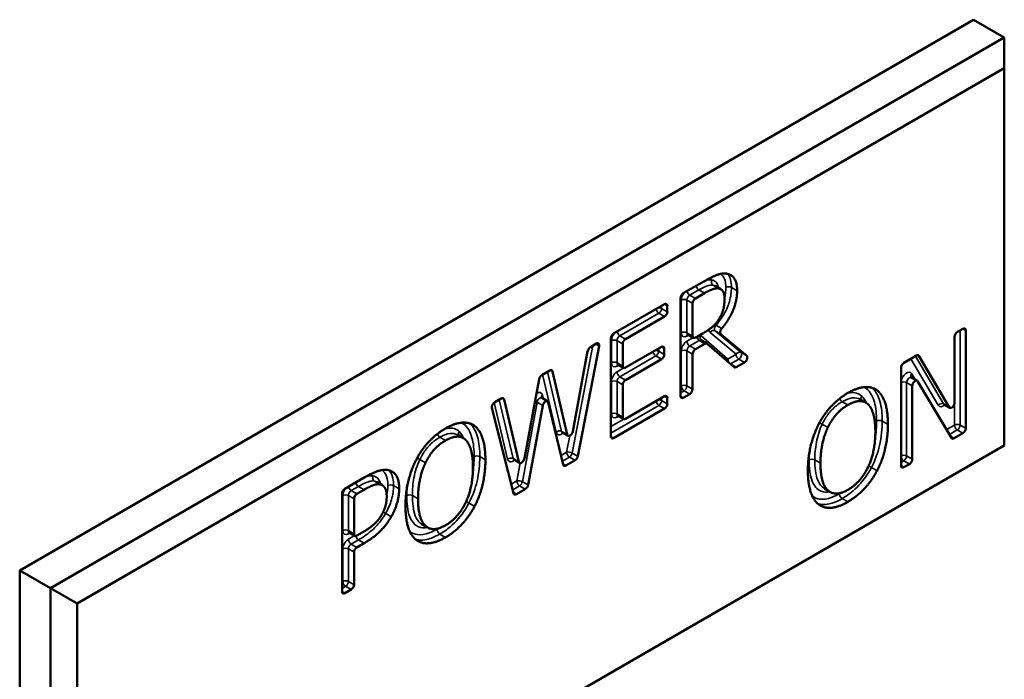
# Model space of a CAD drawing. Header units: inches. Extents: x 1 to 203, y 4 to 128.
# Tile 124 of 127: x 165.513 to 166.745, y 100.28 to 101.105. Entities that reach past the tile are written whole.
import ezdxf

# ---------------------------------------------------------------- set-up
doc = ezdxf.new("R2010")
doc.units = ezdxf.units.IN
doc.header["$LTSCALE"] = 6
doc.header["$MEASUREMENT"] = 0
doc.layers.add('Visible (ANSI)', color=7, linetype='Continuous', lineweight=50)
doc.layers.add('Visible Narrow (ANSI)', color=7, linetype='Continuous', lineweight=35)

msp = doc.modelspace()

# ---------------------------------------------------------------- linework, layer by layer
at = {"layer": 'Visible (ANSI)'}
for p, q in [((166.7062, 101.1049), (165.5129, 100.416)), ((166.7062, 101.1049), (166.7448, 101.0826)), ((166.7448, 101.0826), (165.5516, 100.3937)), ((166.7448, 101.0443), (166.7448, 101.0826)), ((165.5847, 100.3745), (166.7448, 101.0443)), ((166.7448, 101.0443), (166.7448, 100.5723)), ((166.3432, 100.7626), (166.3689, 100.7773)), ((166.3901, 100.7678), (166.383, 100.7719)), ((166.3697, 100.7628), (166.3583, 100.7562)), ((166.256, 100.7122), (166.3197, 100.7489)), ((166.3232, 100.7469), (166.3232, 100.7396)), ((166.3397, 100.634), (166.3397, 100.7564)), ((166.3547, 100.7501), (166.3547, 100.7091)), ((166.3197, 100.7335), (166.271, 100.7054)), ((166.3558, 100.7068), (166.3487, 100.7109)), ((166.3583, 100.7071), (166.3679, 100.7127)), ((166.39, 100.7116), (166.4225, 100.6844)), ((166.6861, 100.7143), (166.6931, 100.7183)), ((166.6966, 100.7162), (166.6966, 100.5938)), ((166.2378, 100.6966), (166.2112, 100.5588)), ((166.227, 100.6954), (166.2344, 100.6997)), ((166.2524, 100.5836), (166.2524, 100.706)), ((166.2675, 100.6993), (166.2675, 100.6716)), ((166.3703, 100.6995), (166.3583, 100.6926)), ((166.3728, 100.6997), (166.3657, 100.7038)), ((166.4067, 100.6701), (166.373, 100.6996)), ((166.6826, 100.6258), (166.6826, 100.7081)), ((166.205, 100.5898), (166.2235, 100.6903)), ((166.271, 100.6696), (166.3159, 100.6955)), ((166.3194, 100.6935), (166.3194, 100.6862)), ((166.3547, 100.6865), (166.3547, 100.6426)), ((166.6192, 100.6756), (166.6349, 100.6847)), ((166.638, 100.6842), (166.6759, 100.6201)), ((166.2685, 100.6694), (166.2614, 100.6734)), ((166.3159, 100.6801), (166.271, 100.6541)), ((166.4198, 100.6761), (166.4094, 100.6701)), ((166.1663, 100.6604), (166.176, 100.666)), ((166.1795, 100.6649), (166.1981, 100.5858)), ((166.6157, 100.547), (166.6157, 100.6695)), ((166.1444, 100.5559), (166.1628, 100.6553)), ((166.2675, 100.648), (166.2675, 100.6077)), ((166.6357, 100.6531), (166.6287, 100.6572)), ((166.6788, 100.5816), (166.6364, 100.6525)), ((166.3512, 100.6365), (166.3432, 100.6319)), ((166.5856, 100.6413), (166.5819, 100.6434)), ((166.6297, 100.6468), (166.6297, 100.5551)), ((166.1073, 100.6263), (166.1154, 100.631)), ((166.1189, 100.6299), (166.1375, 100.5519)), ((166.1732, 100.6277), (166.1661, 100.6317)), ((166.193, 100.5483), (166.1741, 100.6263)), ((166.271, 100.6057), (166.3197, 100.6338)), ((166.3232, 100.6317), (166.3232, 100.6244)), ((166.5715, 100.6259), (166.5644, 100.6299)), ((166.6766, 100.6194), (166.6695, 100.6235)), ((166.1309, 100.5124), (166.1038, 100.6192)), ((166.1673, 100.6223), (166.1489, 100.5229)), ((166.3197, 100.6183), (166.256, 100.5815)), ((166.0821, 100.5968), (166.0784, 100.599)), ((166.2685, 100.6054), (166.2614, 100.6095)), ((166.199, 100.5844), (166.192, 100.5885)), ((166.6931, 100.5876), (166.6819, 100.5812)), ((166.068, 100.5814), (166.0609, 100.5855)), ((166.7448, 100.5723), (165.5847, 99.9025)), ((166.1384, 100.5505), (166.1314, 100.5546)), ((166.2078, 100.5537), (166.1964, 100.5472)), ((166.6262, 100.549), (166.6192, 100.545)), ((165.9198, 100.5181), (165.9446, 100.5324)), ((165.9667, 100.5225), (165.9596, 100.5266)), ((165.9162, 100.3895), (165.9162, 100.5119)), ((165.9437, 100.5169), (165.9348, 100.5117)), ((166.1455, 100.5177), (166.1343, 100.5113)), ((166.5268, 100.5141), (166.5198, 100.5182)), ((165.9313, 100.5056), (165.9313, 100.4617)), ((165.9323, 100.4594), (165.9252, 100.4635)), ((165.9348, 100.4596), (165.9415, 100.4635)), ((166.0233, 100.4697), (166.0162, 100.4738)), ((165.9313, 100.4387), (165.9313, 100.3981)), ((165.944, 100.4501), (165.9348, 100.4448)), ((165.5129, 100.416), (165.5516, 100.3937)), ((165.5129, 100.416), (165.5129, 99.9057)), ((165.5847, 100.3745), (165.5516, 100.3937)), ((165.5516, 100.3937), (165.5516, 99.8834)), ((165.9277, 100.392), (165.9198, 100.3874)), ((165.5847, 99.9025), (165.5847, 100.3745))]:
    msp.add_line(p, q, dxfattribs=at)
for centre, major_axis, start_param, end_param in [((166.3432, 100.7585), (-0.0025, -0.00433), 3.926991, 5.497787), ((166.3197, 100.7449), (0.0025, 0.00433), 5.497787, 7.068583), ((166.3583, 100.7521), (0.0025, 0.00433), 0.785398, 2.356194), ((166.3197, 100.7376), (0.0025, 0.00433), 3.926991, 5.497787), ((166.256, 100.7081), (-0.0025, -0.00433), 3.926991, 5.497787), ((166.3583, 100.7112), (-0.0025, -0.00433), 5.497787, 7.068583), ((166.6861, 100.7102), (-0.0025, -0.00433), 3.926991, 5.497787), ((166.6931, 100.7142), (0.0025, 0.00433), 5.497787, 7.068583), ((166.2344, 100.6956), (0.0025, 0.00433), 5.251665, 7.068583), ((166.271, 100.7013), (0.0025, 0.00433), 0.785398, 2.356194), ((166.3703, 100.6954), (0.0025, 0.00433), 6.169041, 7.068583), ((166.227, 100.6913), (-0.0025, -0.00433), 3.926991, 5.263522), ((166.3159, 100.6915), (0.0025, 0.00433), 5.497787, 7.068583), ((166.3159, 100.6842), (0.0025, 0.00433), 3.926991, 5.497787), ((166.3583, 100.6885), (0.0025, 0.00433), 0.785398, 2.356194), ((166.4198, 100.6802), (0.0025, 0.00433), 3.926991, 6.183111), ((166.6349, 100.6806), (0.0025, 0.00433), 5.968371, 7.068583), ((166.6192, 100.6715), (-0.0025, -0.00433), 3.926991, 5.497787), ((166.1663, 100.6563), (-0.0025, -0.00433), 3.926991, 5.261799), ((166.176, 100.6619), (0.0025, 0.00433), 5.732967, 7.068583), ((166.271, 100.6737), (-0.0025, -0.00433), 5.497787, 7.068583), ((166.4094, 100.6742), (-0.0025, -0.00433), 6.169041, 7.068583), ((166.271, 100.6501), (0.0025, 0.00433), 0.785398, 2.356194), ((166.6332, 100.6488), (0.0025, 0.00433), 5.971906, 8.63938), ((166.3512, 100.6406), (0.0025, 0.00433), 3.926991, 5.497787), ((166.1073, 100.6222), (-0.0025, -0.00433), 3.926991, 5.747717), ((166.1154, 100.6269), (0.0025, 0.00433), 5.735623, 7.068583), ((166.1707, 100.6233), (0.0025, 0.00433), 5.738165, 8.405461), ((166.3197, 100.6297), (0.0025, 0.00433), 5.497787, 7.068583), ((166.3197, 100.6224), (0.0025, 0.00433), 3.926991, 5.497787), ((166.3432, 100.636), (-0.0025, -0.00433), 5.497787, 7.068583), ((166.6791, 100.6238), (-0.0025, -0.00433), 5.968371, 8.63938), ((166.271, 100.6097), (-0.0025, -0.00433), 5.497787, 7.068583), ((166.2015, 100.5887), (-0.0025, -0.00433), 5.732967, 8.405114), ((166.6931, 100.5917), (0.0025, 0.00433), 3.926991, 5.497787), ((166.256, 100.5856), (-0.0025, -0.00433), 5.497787, 7.068583), ((166.6819, 100.5853), (-0.0025, -0.00433), 5.971906, 7.068583), ((166.1409, 100.5548), (-0.0025, -0.00433), 5.735623, 8.403391), ((166.2078, 100.5578), (0.0025, 0.00433), 3.926991, 5.251665), ((166.6262, 100.5531), (0.0025, 0.00433), 3.926991, 5.497787), ((166.1964, 100.5512), (-0.0025, -0.00433), 5.738165, 7.068583), ((166.6192, 100.5491), (-0.0025, -0.00433), 5.497787, 7.068583), ((165.9198, 100.514), (-0.0025, -0.00433), 3.926991, 5.497787), ((166.1343, 100.5154), (-0.0025, -0.00433), 5.747717, 7.068583), ((166.1455, 100.5218), (0.0025, 0.00433), 3.926991, 5.263868), ((165.9348, 100.5076), (0.0025, 0.00433), 0.785398, 2.356194), ((165.9348, 100.4637), (-0.0025, -0.00433), 5.497787, 7.068583), ((165.9348, 100.4407), (0.0025, 0.00433), 0.785398, 2.356194), ((165.9198, 100.3915), (-0.0025, -0.00433), 5.497787, 7.068583), ((165.9277, 100.3961), (0.0025, 0.00433), 3.926991, 5.497787)]:
    msp.add_ellipse(centre, major_axis=major_axis, ratio=0.57735, start_param=start_param, end_param=end_param, dxfattribs=at)
for points, degree in [([(166.3689, 100.7773), (166.3786, 100.783), (166.3917, 100.7881), (166.3977, 100.7871)], 2), ([(166.3977, 100.7871), (166.4036, 100.7861), (166.4105, 100.7762), (166.4105, 100.7659)], 2), ([(166.3877, 100.7687), (166.3845, 100.7693), (166.3759, 100.7664), (166.3697, 100.7628)], 2), ([(166.3948, 100.7555), (166.3948, 100.7612), (166.3913, 100.768), (166.3877, 100.7687)], 2), ([(166.3884, 100.7312), (166.3917, 100.7367), (166.3948, 100.7487), (166.3948, 100.7555)], 2), ([(166.3679, 100.7127), (166.3745, 100.7164), (166.3848, 100.725), (166.3884, 100.7312)], 2), ([(166.5127, 100.5992), (166.5193, 100.6117), (166.5377, 100.6313), (166.5491, 100.6379)], 2), ([(166.5491, 100.6379), (166.5607, 100.6446), (166.5792, 100.6459), (166.5856, 100.6413)], 2), ([(166.5856, 100.6413), (166.592, 100.6363), (166.5992, 100.615), (166.5992, 100.5987)], 2), ([(166.5492, 100.6229), (166.541, 100.6182), (166.5288, 100.6045), (166.5241, 100.5949)], 2), ([(166.5742, 100.6238), (166.5697, 100.628), (166.5571, 100.6275), (166.5492, 100.6229)], 2), ([(166.5835, 100.5897), (166.5835, 100.6026), (166.5786, 100.6198), (166.5742, 100.6238)], 2), ([(166.0456, 100.5935), (166.0571, 100.6001), (166.0757, 100.6015), (166.0821, 100.5968)], 2), ([(166.4991, 100.541), (166.4991, 100.5574), (166.5062, 100.5864), (166.5127, 100.5992)], 2), ([(166.5992, 100.5987), (166.5992, 100.5828), (166.5922, 100.5531), (166.5856, 100.5406)], 2), ([(166.0092, 100.5548), (166.0158, 100.5673), (166.0342, 100.5869), (166.0456, 100.5935)], 2), ([(166.0821, 100.5968), (166.0885, 100.5919), (166.0956, 100.5706), (166.0956, 100.5543)], 2), ([(166.192, 100.5885), (166.1916, 100.5887), (166.1913, 100.5887), (166.1913, 100.5887)], 3), ([(166.5241, 100.5949), (166.5196, 100.5856), (166.5148, 100.5627), (166.5148, 100.55)], 2), ([(166.5492, 100.5168), (166.5649, 100.5259), (166.5835, 100.5639), (166.5835, 100.5897)], 2), ([(166.0457, 100.5785), (166.0375, 100.5738), (166.0252, 100.5601), (166.0206, 100.5504)], 2), ([(166.0707, 100.5794), (166.0662, 100.5836), (166.0536, 100.583), (166.0457, 100.5785)], 2), ([(166.08, 100.5452), (166.08, 100.5581), (166.0751, 100.5754), (166.0707, 100.5794)], 2), ([(165.9956, 100.4965), (165.9956, 100.5129), (166.0027, 100.542), (166.0092, 100.5548)], 2), ([(166.0206, 100.5504), (166.0161, 100.5412), (166.0113, 100.5183), (166.0113, 100.5056)], 2), ([(166.0956, 100.5543), (166.0956, 100.5384), (166.0887, 100.5087), (166.0821, 100.4962)], 2), ([(166.1314, 100.5546), (166.131, 100.5548), (166.1307, 100.5548), (166.1307, 100.5548)], 3), ([(166.5148, 100.55), (166.5148, 100.5243), (166.5335, 100.5078), (166.5492, 100.5168)], 2), ([(165.9446, 100.5324), (165.9547, 100.5382), (165.9689, 100.5426), (165.9743, 100.5414)], 2), ([(165.9743, 100.5414), (165.9806, 100.54), (165.9877, 100.5288), (165.9877, 100.5179)], 2), ([(166.0457, 100.4724), (166.0614, 100.4814), (166.08, 100.5195), (166.08, 100.5452)], 2), ([(166.5126, 100.4985), (166.5061, 100.5034), (166.4991, 100.5249), (166.4991, 100.541)], 2), ([(166.5856, 100.5406), (166.5786, 100.5275), (166.5602, 100.5082), (166.5491, 100.5017)], 2), ([(165.9639, 100.5235), (165.9603, 100.5242), (165.9508, 100.5209), (165.9437, 100.5169)], 2), ([(165.9721, 100.5083), (165.9721, 100.5151), (165.968, 100.5227), (165.9639, 100.5235)], 2), ([(165.9877, 100.5179), (165.9877, 100.5094), (165.9825, 100.4912), (165.9778, 100.4832)], 2), ([(165.9656, 100.4853), (165.969, 100.4911), (165.9721, 100.5021), (165.9721, 100.5083)], 2), ([(166.0113, 100.5056), (166.0113, 100.4799), (166.03, 100.4633), (166.0457, 100.4724)], 2), ([(166.5491, 100.5017), (166.5377, 100.4951), (166.5193, 100.4935), (166.5126, 100.4985)], 2), ([(166.0091, 100.454), (166.0026, 100.459), (165.9956, 100.4804), (165.9956, 100.4965)], 2), ([(166.0821, 100.4962), (166.0751, 100.483), (166.0567, 100.4637), (166.0456, 100.4573)], 2), ([(165.9415, 100.4635), (165.9507, 100.4688), (165.962, 100.4787), (165.9656, 100.4853)], 2), ([(165.9778, 100.4832), (165.972, 100.4731), (165.9561, 100.4571), (165.944, 100.4501)], 2), ([(166.0456, 100.4573), (166.0341, 100.4507), (166.0158, 100.4491), (166.0091, 100.454)], 2)]:
    msp.add_open_spline(points, degree=degree, dxfattribs=at)
for points, degree, knots in [([(166.4105, 100.7659), (166.4105, 100.7516), (166.3991, 100.7276), (166.3912, 100.7185)], 2, [0, 0, 0, 1, 1.800624, 1.800624, 1.800624]), ([(166.3487, 100.7109), (166.3486, 100.711), (166.3484, 100.711), (166.3482, 100.7111), (166.3481, 100.7111), (166.348, 100.7111), (166.348, 100.7111), (166.348, 100.7111)], 3, [3.9269908, 3.9269908, 3.9269908, 3.9269908, 4.0840704, 4.0840704, 4.2411501, 4.2411501, 4.3319005, 4.3319005, 4.3319005, 4.3319005]), ([(166.39, 100.7116), (166.3897, 100.7118), (166.3895, 100.7122), (166.3892, 100.713), (166.3892, 100.7135), (166.3892, 100.7146), (166.3894, 100.7152), (166.3898, 100.7163), (166.39, 100.7168), (166.3905, 100.7177), (166.3908, 100.7181), (166.3912, 100.7185)], 3, [0, 0, 0, 0, 0.00496118, 0.00496118, 0.00992237, 0.00992237, 0.01488355, 0.01488355, 0.01888589, 0.01888589, 0.02288822, 0.02288822, 0.02288822, 0.02288822]), ([(166.3654, 100.704), (166.3655, 100.704), (166.3655, 100.704), (166.3655, 100.704), (166.3655, 100.704), (166.3656, 100.7039), (166.3656, 100.7039), (166.3656, 100.7039), (166.3656, 100.7039), (166.3657, 100.7039), (166.3657, 100.7038), (166.3657, 100.7038)], 3, [0.671254, 0.671254, 0.671254, 0.671254, 0.6940829, 0.6940829, 0.7169117, 0.7169117, 0.7397405, 0.7397405, 0.7625693, 0.7625693, 0.7853982, 0.7853982, 0.7853982, 0.7853982]), ([(166.2614, 100.6734), (166.2613, 100.6735), (166.2612, 100.6736), (166.2609, 100.6736), (166.2608, 100.6736), (166.2607, 100.6736), (166.2607, 100.6736), (166.2607, 100.6736)], 3, [3.9269908, 3.9269908, 3.9269908, 3.9269908, 4.0840704, 4.0840704, 4.2411501, 4.2411501, 4.3319005, 4.3319005, 4.3319005, 4.3319005]), ([(166.6282, 100.6577), (166.6282, 100.6577), (166.6282, 100.6577), (166.6282, 100.6576), (166.6283, 100.6576), (166.6283, 100.6575), (166.6283, 100.6575), (166.6284, 100.6574), (166.6285, 100.6574), (166.6286, 100.6573), (166.6286, 100.6573), (166.6287, 100.6572)], 3, [0.4741184, 0.4741184, 0.4741184, 0.4741184, 0.5363744, 0.5363744, 0.5986303, 0.5986303, 0.6608863, 0.6608863, 0.7231422, 0.7231422, 0.7853982, 0.7853982, 0.7853982, 0.7853982]), ([(166.5723, 100.6432), (166.5723, 100.6432), (166.5723, 100.6432), (166.5727, 100.6438), (166.5731, 100.6443), (166.5739, 100.6449), (166.5742, 100.6451), (166.5745, 100.6452)], 3, [-0.020012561, -0.020012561, -0.020012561, -0.020012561, -0.019919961, -0.019919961, -0.014883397, -0.014883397, -0.012155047, -0.012155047, -0.012155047, -0.012155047]), ([(166.1656, 100.6322), (166.1656, 100.6322), (166.1656, 100.6322), (166.1656, 100.6322), (166.1657, 100.6321), (166.1657, 100.632), (166.1658, 100.632), (166.1659, 100.6318), (166.166, 100.6318), (166.1661, 100.6317)], 3, [0.3804885, 0.3804885, 0.3804885, 0.3804885, 0.458386, 0.458386, 0.56739, 0.56739, 0.6763941, 0.6763941, 0.7853982, 0.7853982, 0.7853982, 0.7853982]), ([(166.6695, 100.6235), (166.6693, 100.6236), (166.6691, 100.6237), (166.6688, 100.6237), (166.6688, 100.6237), (166.6688, 100.6237)], 3, [3.9269908, 3.9269908, 3.9269908, 3.9269908, 4.1626103, 4.1626103, 4.3319005, 4.3319005, 4.3319005, 4.3319005]), ([(166.0688, 100.5987), (166.0688, 100.5988), (166.0688, 100.5988), (166.0692, 100.5993), (166.0696, 100.5998), (166.0704, 100.6005), (166.0707, 100.6006), (166.071, 100.6008)], 3, [-0.020012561, -0.020012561, -0.020012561, -0.020012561, -0.019919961, -0.019919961, -0.014883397, -0.014883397, -0.012155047, -0.012155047, -0.012155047, -0.012155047]), ([(166.2614, 100.6095), (166.2613, 100.6096), (166.2612, 100.6096), (166.2609, 100.6097), (166.2608, 100.6097), (166.2607, 100.6097), (166.2607, 100.6097), (166.2607, 100.6097)], 3, [3.9269908, 3.9269908, 3.9269908, 3.9269908, 4.0840704, 4.0840704, 4.2411501, 4.2411501, 4.3319005, 4.3319005, 4.3319005, 4.3319005]), ([(165.9252, 100.4635), (165.9251, 100.4635), (165.925, 100.4636), (165.9247, 100.4636), (165.9246, 100.4637), (165.9245, 100.4637), (165.9245, 100.4637), (165.9245, 100.4637)], 3, [3.9269908, 3.9269908, 3.9269908, 3.9269908, 4.0840704, 4.0840704, 4.2411501, 4.2411501, 4.3319005, 4.3319005, 4.3319005, 4.3319005])]:
    msp.add_open_spline(points, degree=degree, knots=knots, dxfattribs=at)
at = {"layer": 'Visible Narrow (ANSI)'}
for p, q in [((166.3877, 100.7687), (166.3806, 100.7728)), ((166.3512, 100.7603), (166.3626, 100.7669)), ((166.3583, 100.7562), (166.3512, 100.7603)), ((166.3697, 100.7628), (166.3626, 100.7669)), ((166.4105, 100.7659), (166.4034, 100.77)), ((166.3161, 100.7437), (166.3161, 100.7469)), ((166.3197, 100.7489), (166.3232, 100.7469)), ((166.3406, 100.7542), (166.3406, 100.7132)), ((166.3477, 100.7132), (166.3477, 100.7542)), ((166.3477, 100.7542), (166.3547, 100.7501)), ((166.2639, 100.7095), (166.3126, 100.7376)), ((166.3126, 100.7376), (166.3197, 100.7335)), ((166.3232, 100.7396), (166.3161, 100.7437)), ((166.3912, 100.7185), (166.3841, 100.7226)), ((166.271, 100.7054), (166.2639, 100.7095)), ((166.3547, 100.7091), (166.3477, 100.7132)), ((166.3477, 100.7091), (166.3497, 100.7103)), ((166.3988, 100.6803), (166.3652, 100.7098)), ((166.3766, 100.7135), (166.4092, 100.6863)), ((166.4155, 100.6884), (166.3829, 100.7156)), ((166.3829, 100.7156), (166.39, 100.7116)), ((166.6896, 100.5978), (166.6896, 100.7162)), ((166.6931, 100.7183), (166.6966, 100.7162)), ((166.2041, 100.5628), (166.2301, 100.6972)), ((166.2334, 100.6992), (166.2378, 100.6966)), ((166.2533, 100.7033), (166.2533, 100.6757)), ((166.2604, 100.6757), (166.2604, 100.7033)), ((166.2604, 100.7033), (166.2675, 100.6993)), ((166.3552, 100.7071), (166.3477, 100.7028)), ((166.3512, 100.6967), (166.3632, 100.7036)), ((166.3583, 100.6926), (166.3512, 100.6967)), ((166.3632, 100.7036), (166.3703, 100.6995)), ((166.3124, 100.6903), (166.3124, 100.6935)), ((166.3194, 100.6862), (166.3124, 100.6903)), ((166.3159, 100.6955), (166.3194, 100.6935)), ((166.3406, 100.6905), (166.3406, 100.6467)), ((166.3477, 100.6467), (166.3477, 100.6905)), ((166.3477, 100.6905), (166.3547, 100.6865)), ((166.4092, 100.6863), (166.3988, 100.6803)), ((166.4225, 100.6844), (166.4155, 100.6884)), ((166.6365, 100.6851), (166.638, 100.6842)), ((166.2675, 100.6716), (166.2604, 100.6757)), ((166.2604, 100.6716), (166.2625, 100.6728)), ((166.2639, 100.6582), (166.3088, 100.6842)), ((166.3088, 100.6842), (166.3159, 100.6801)), ((166.4024, 100.6742), (166.4127, 100.6802)), ((166.4094, 100.6701), (166.4024, 100.6742)), ((166.4127, 100.6802), (166.4198, 100.6761)), ((166.6279, 100.6806), (166.6622, 100.6226)), ((166.6688, 100.6242), (166.6336, 100.6839)), ((166.1671, 100.6609), (166.1841, 100.589)), ((166.191, 100.5899), (166.1734, 100.6645)), ((166.1768, 100.6664), (166.1795, 100.6649)), ((166.2688, 100.6692), (166.2604, 100.6644)), ((166.6337, 100.6543), (166.6289, 100.6623)), ((166.2533, 100.6521), (166.2533, 100.6118)), ((166.2604, 100.6118), (166.2604, 100.6521)), ((166.2604, 100.6521), (166.2675, 100.648)), ((166.271, 100.6541), (166.2639, 100.6582)), ((166.6226, 100.5592), (166.6226, 100.6509)), ((166.6226, 100.6509), (166.6297, 100.6468)), ((166.1681, 100.6306), (166.167, 100.6354)), ((166.3406, 100.6467), (166.3397, 100.6462)), ((166.3397, 100.638), (166.3441, 100.6406)), ((166.3441, 100.6406), (166.3512, 100.6365)), ((166.3547, 100.6426), (166.3477, 100.6467)), ((166.1065, 100.6258), (166.1234, 100.5551)), ((166.1304, 100.556), (166.1128, 100.6295)), ((166.1163, 100.6314), (166.1189, 100.6299)), ((166.1419, 100.5269), (166.1602, 100.6264)), ((166.1602, 100.6264), (166.1673, 100.6223)), ((166.3161, 100.6285), (166.3161, 100.6317)), ((166.3232, 100.6244), (166.3161, 100.6285)), ((166.3197, 100.6338), (166.3232, 100.6317)), ((166.3432, 100.6319), (166.3397, 100.634)), ((166.5492, 100.6229), (166.5421, 100.627)), ((166.6759, 100.6201), (166.6688, 100.6242)), ((166.6825, 100.6247), (166.6825, 100.5978)), ((166.2524, 100.5876), (166.3126, 100.6224)), ((166.2675, 100.6077), (166.2604, 100.6118)), ((166.3126, 100.6224), (166.3197, 100.6183)), ((166.2688, 100.6053), (166.2524, 100.5958)), ((166.2604, 100.6077), (166.2625, 100.6089)), ((166.5241, 100.5949), (166.517, 100.5989)), ((166.5992, 100.5987), (166.5921, 100.6028)), ((166.1981, 100.5858), (166.191, 100.5899)), ((166.6825, 100.5978), (166.6725, 100.5921)), ((166.6761, 100.586), (166.686, 100.5917)), ((166.686, 100.5917), (166.6931, 100.5876)), ((166.6966, 100.5938), (166.6896, 100.5978)), ((166.0457, 100.5785), (166.0386, 100.5826)), ((166.2011, 100.5844), (166.1972, 100.5639)), ((166.256, 100.5815), (166.2524, 100.5836)), ((166.6819, 100.5812), (166.6775, 100.5837)), ((166.1972, 100.5639), (166.1902, 100.5599)), ((166.2112, 100.5588), (166.2041, 100.5628)), ((166.0206, 100.5504), (166.0135, 100.5545)), ((166.0956, 100.5543), (166.0886, 100.5584)), ((166.1375, 100.5519), (166.1304, 100.556)), ((166.139, 100.5503), (166.1349, 100.5279)), ((166.1919, 100.5527), (166.2007, 100.5578)), ((166.1964, 100.5472), (166.1928, 100.5493)), ((166.2007, 100.5578), (166.2078, 100.5537)), ((166.5148, 100.55), (166.5077, 100.5541)), ((166.6157, 100.5511), (166.6191, 100.5531)), ((166.6191, 100.5531), (166.6262, 100.549)), ((166.6297, 100.5551), (166.6226, 100.5592)), ((166.5856, 100.5406), (166.5785, 100.5447)), ((166.6192, 100.545), (166.6157, 100.547)), ((165.9639, 100.5235), (165.9568, 100.5276)), ((166.1349, 100.5279), (166.128, 100.524)), ((166.1489, 100.5229), (166.1419, 100.5269)), ((165.9277, 100.5158), (165.9367, 100.5209)), ((165.9348, 100.5117), (165.9277, 100.5158)), ((165.9437, 100.5169), (165.9367, 100.5209)), ((165.9877, 100.5179), (165.9807, 100.522)), ((166.1298, 100.5168), (166.1384, 100.5218)), ((166.1343, 100.5113), (166.1306, 100.5134)), ((166.1384, 100.5218), (166.1455, 100.5177)), ((165.9171, 100.5097), (165.9171, 100.4657)), ((165.9242, 100.4657), (165.9242, 100.5097)), ((165.9242, 100.5097), (165.9313, 100.5056)), ((166.0113, 100.5056), (166.0042, 100.5097)), ((166.0821, 100.4962), (166.075, 100.5002)), ((166.5491, 100.5017), (166.542, 100.5058)), ((165.9778, 100.4832), (165.9708, 100.4873)), ((165.9313, 100.4617), (165.9242, 100.4657)), ((165.9242, 100.4617), (165.9263, 100.4629)), ((165.932, 100.4595), (165.9242, 100.455)), ((165.9277, 100.4489), (165.9369, 100.4542)), ((165.944, 100.4501), (165.9369, 100.4542)), ((166.0456, 100.4573), (166.0385, 100.4614)), ((165.9171, 100.4428), (165.9171, 100.4022)), ((165.9242, 100.4022), (165.9242, 100.4428)), ((165.9242, 100.4428), (165.9313, 100.4387)), ((165.9348, 100.4448), (165.9277, 100.4489)), ((165.9171, 100.4022), (165.9162, 100.4017)), ((165.9313, 100.3981), (165.9242, 100.4022)), ((165.9162, 100.3935), (165.9207, 100.3961)), ((165.9198, 100.3874), (165.9162, 100.3895)), ((165.9207, 100.3961), (165.9277, 100.392))]:
    msp.add_line(p, q, dxfattribs=at)
for centre, major_axis, ratio, start_param, end_param in [((166.3626, 100.771), (0.0025, -0.00433), 0.57735, 4.208902, 5.497787), ((166.3999, 100.768), (-0.005, 0), 0.57735, 3.926991, 5.497787), ((166.3477, 100.7582), (-0.005, -0.00866), 0.57735, 4.49835, 5.497787), ((166.3512, 100.7562), (0.0025, 0.00433), 0.57735, 0.785398, 2.356194), ((166.3512, 100.7644), (0.0025, -0.00433), 0.57735, 4.208902, 5.497787), ((166.3441, 100.7521), (0.005, 0), 0.57735, 0.785398, 2.356194), ((166.3126, 100.7417), (-0.0025, 0.00433), 0.57735, 0.981436, 2.356194), ((166.3126, 100.7417), (0.005, 0), 0.57735, 0.785398, 1.68981), ((166.3126, 100.7417), (0.0025, 0.00433), 0.57735, 3.926991, 5.497787), ((166.3825, 100.7253), (0.00377, -0.00328), 0.261897, 4.968948, 5.353681), ((166.2604, 100.7074), (-0.005, -0.00866), 0.57735, 4.393751, 5.497787), ((166.2639, 100.7054), (0.0025, 0.00433), 0.57735, 0.785398, 2.356194), ((166.2639, 100.7136), (-0.0025, 0.00433), 0.57735, 0.981436, 2.356194), ((166.3441, 100.7112), (0.005, 0), 0.57735, 0.785398, 2.356194), ((166.3477, 100.7173), (-0.005, -0.00866), 0.57735, 5.497787, 7.068583), ((166.3512, 100.7152), (-0.0025, -0.00433), 0.57735, 5.497787, 6.283185), ((166.3512, 100.7071), (-0.0025, 0.00433), 0.57735, 0.180231, 0.785398), ((166.3687, 100.7078), (-0.0033, -0.00376), 0.811183, 4.872091, 6.283185), ((166.3597, 100.7015), (0.005, 0.00866), 0.57735, 6.169041, 6.386621), ((166.3802, 100.7115), (0.0032, 0.00384), 0.812411, 0.140361, 1.711158), ((166.2569, 100.7013), (-0.005, 0), 0.57735, 3.926991, 5.497787), ((166.3477, 100.6946), (-0.005, -0.00866), 0.57735, 3.926991, 5.497787), ((166.3512, 100.7007), (0.0025, -0.00433), 0.57735, 3.926991, 5.497787), ((166.3512, 100.6926), (0.0025, 0.00433), 0.57735, 0.785398, 2.356194), ((166.3632, 100.7077), (0.0025, -0.00433), 0.57735, 4.310889, 5.497787), ((166.3632, 100.6995), (0.0025, 0.00433), 0.57735, 0, 0.785398), ((166.3088, 100.6882), (-0.0025, 0.00433), 0.57735, 0.981436, 2.356194), ((166.3088, 100.6882), (0.005, 0), 0.57735, 0.785398, 1.68981), ((166.3088, 100.6882), (0.0025, 0.00433), 0.57735, 3.926991, 5.497787), ((166.3441, 100.6885), (0.005, 0), 0.57735, 0.785398, 2.356194), ((166.4127, 100.6843), (0.0032, 0.00384), 0.812411, 0.140361, 1.711158), ((166.4127, 100.6843), (-0.0025, 0.00433), 0.57735, 0.785398, 2.356194), ((166.4127, 100.6843), (0.0025, 0.00433), 0.57735, 3.926991, 6.183111), ((166.2569, 100.6737), (-0.005, 0), 0.57735, 3.926991, 5.497787), ((166.2604, 100.6798), (-0.005, -0.00866), 0.57735, 5.497787, 7.068583), ((166.2639, 100.6778), (-0.0025, -0.00433), 0.57735, 5.497787, 6.283185), ((166.2639, 100.6696), (-0.0025, 0.00433), 0.57735, 0.180231, 0.785398), ((166.4024, 100.6783), (0.0033, 0.00376), 0.811183, 1.730498, 2.303963), ((166.4024, 100.6783), (0.0025, -0.00433), 0.57735, 3.926991, 5.497787), ((166.4024, 100.6783), (0.0025, 0.00433), 0.57735, 3.853407, 3.926991), ((166.2604, 100.6562), (-0.005, -0.00866), 0.57735, 3.926991, 5.497787), ((166.2639, 100.6623), (-0.0025, 0.00433), 0.57735, 0.785398, 2.356194), ((166.6226, 100.6549), (0.005, 0.00866), 0.57735, 5.971906, 8.459094), ((166.6325, 100.6603), (-0.00429, -0.00257), 0.777258, 5.121135, 6.283185), ((166.2569, 100.6501), (-0.005, 0), 0.57735, 3.926991, 5.497787), ((166.2639, 100.6541), (0.0025, 0.00433), 0.57735, 0.785398, 2.356194), ((166.3441, 100.6447), (0.005, 0), 0.57735, 0.785398, 2.356194), ((166.6191, 100.6488), (-0.005, 0), 0.57735, 3.926991, 5.465876), ((166.6262, 100.6529), (0.0025, 0.00433), 0.57735, 0, 2.356194), ((166.1601, 100.6294), (0.005, 0.00866), 0.57735, 5.738165, 7.153133), ((166.1705, 100.6333), (-0.00486, -0.00118), 0.6982, 5.345037, 6.260855), ((166.3441, 100.6447), (-0.0025, 0.00433), 0.57735, 0.785398, 2.356194), ((166.3441, 100.6447), (0.0025, 0.00433), 0.57735, 3.926991, 5.497787), ((166.1567, 100.6253), (-0.00492, 0.00091), 0.427801, 4.019514, 4.607053), ((166.1636, 100.6274), (0.0025, 0.00433), 0.57735, 0, 2.122275), ((166.3126, 100.6265), (-0.0025, 0.00433), 0.57735, 0.981436, 2.356194), ((166.3126, 100.6265), (0.005, 0), 0.57735, 0.785398, 1.68981), ((166.3126, 100.6265), (0.0025, 0.00433), 0.57735, 3.926991, 5.497787), ((166.5421, 100.6311), (0.0025, -0.00433), 0.57735, 4.394085, 5.497787), ((166.6657, 100.6205), (-0.0043, -0.00254), 0.776369, 3.554337, 5.125133), ((166.6685, 100.6299), (-0.005, -0.00866), 0.57735, 5.968371, 7.330383), ((166.672, 100.6279), (-0.0025, -0.00433), 0.57735, 5.968371, 6.283185), ((166.2569, 100.6097), (-0.005, 0), 0.57735, 3.926991, 5.497787), ((166.2604, 100.6159), (-0.005, -0.00866), 0.57735, 5.497787, 7.068583), ((166.2639, 100.6138), (-0.0025, -0.00433), 0.57735, 5.497787, 6.283185), ((166.2639, 100.6057), (-0.0025, 0.00433), 0.57735, 0.180231, 0.785398), ((166.5886, 100.6008), (0.005, 0), 0.57735, 0.785398, 2.356194), ((166.686, 100.5958), (0.005, 0), 0.57735, 0.785398, 2.356194), ((166.0386, 100.5866), (0.0025, -0.00433), 0.57735, 4.394085, 5.497787), ((166.1876, 100.5869), (-0.00487, -0.00115), 0.69599, 3.778311, 5.349107), ((166.1909, 100.5948), (-0.005, -0.00866), 0.57735, 5.732967, 7.330383), ((166.1945, 100.5928), (-0.0025, -0.00433), 0.57735, 5.732967, 6.283185), ((166.686, 100.5958), (-0.0025, 0.00433), 0.57735, 0.785398, 2.356194), ((166.686, 100.5958), (0.0025, 0.00433), 0.57735, 3.926991, 5.497787), ((166.2007, 100.5619), (0.00491, -0.00095), 0.419283, 0.881558, 2.452354), ((166.2007, 100.5619), (-0.0025, 0.00433), 0.57735, 0.785398, 2.356194), ((166.2007, 100.5619), (0.0025, 0.00433), 0.57735, 3.926991, 5.251665), ((166.085, 100.5563), (0.005, 0), 0.57735, 0.785398, 2.356194), ((166.127, 100.553), (-0.00486, -0.00116), 0.697122, 3.776236, 5.347032), ((166.1303, 100.561), (-0.005, -0.00866), 0.57735, 5.735623, 7.330383), ((166.1339, 100.5589), (-0.0025, -0.00433), 0.57735, 5.735623, 6.283185), ((166.5042, 100.5521), (0.005, 0), 0.57735, 0.785398, 2.356194), ((166.6191, 100.5572), (0.005, 0), 0.57735, 0.785398, 2.324283), ((166.6191, 100.5572), (-0.0025, 0.00433), 0.57735, 1.040708, 2.356194), ((166.6191, 100.5572), (0.0025, 0.00433), 0.57735, 3.926991, 5.497787), ((165.9367, 100.525), (0.0025, -0.00433), 0.57735, 4.208902, 5.497787), ((165.9588, 100.5321), (-0.00094, -0.00491), 0.800641, 4.441839, 6.012636), ((166.1384, 100.5259), (0.00492, -0.00091), 0.427801, 0.877922, 2.448718), ((166.1384, 100.5259), (-0.0025, 0.00433), 0.57735, 0.785398, 2.356194), ((166.1384, 100.5259), (0.0025, 0.00433), 0.57735, 3.926991, 5.263868), ((165.9242, 100.5137), (-0.005, -0.00866), 0.57735, 4.49835, 5.497787), ((165.9277, 100.5117), (0.0025, 0.00433), 0.57735, 0.785398, 2.356194), ((165.9277, 100.5199), (0.0025, -0.00433), 0.57735, 4.208902, 5.497787), ((165.9771, 100.52), (0.005, 0), 0.57735, 0.785398, 2.356194), ((166.542, 100.5099), (0.0025, -0.00433), 0.57735, 3.926991, 5.497787), ((165.9207, 100.5076), (0.005, 0), 0.57735, 0.785398, 2.356194), ((166.0007, 100.5076), (0.005, 0), 0.57735, 0.785398, 2.356194), ((165.9683, 100.4888), (0.00432, -0.00252), 0.008084, 4.572917, 5.327892), ((165.9207, 100.4637), (0.005, 0), 0.57735, 0.785398, 2.356194), ((165.9242, 100.4698), (-0.005, -0.00866), 0.57735, 5.497787, 7.068583), ((165.9277, 100.4678), (-0.0025, -0.00433), 0.57735, 5.497787, 6.283185), ((165.9277, 100.4596), (-0.0025, 0.00433), 0.57735, 0.180231, 0.785398), ((166.0385, 100.4655), (0.0025, -0.00433), 0.57735, 3.926991, 5.497787), ((165.9242, 100.4468), (-0.005, -0.00866), 0.57735, 3.926991, 5.497787), ((165.9277, 100.453), (0.0025, -0.00433), 0.57735, 3.926991, 5.497787), ((165.9369, 100.4583), (0.0025, -0.00433), 0.57735, 4.196829, 5.497787), ((165.9207, 100.4407), (0.005, 0), 0.57735, 0.785398, 2.356194), ((165.9277, 100.4448), (0.0025, 0.00433), 0.57735, 0.785398, 2.356194), ((165.9207, 100.4002), (0.005, 0), 0.57735, 0.785398, 2.356194), ((165.9207, 100.4002), (-0.0025, 0.00433), 0.57735, 0.785398, 2.356194), ((165.9207, 100.4002), (0.0025, 0.00433), 0.57735, 3.926991, 5.497787)]:
    msp.add_ellipse(centre, major_axis=major_axis, ratio=ratio, start_param=start_param, end_param=end_param, dxfattribs=at)
for points, knots in [([(166.3898, 100.7869), (166.392, 100.7855), (166.3938, 100.7834), (166.3957, 100.7782), (166.3961, 100.7754), (166.3963, 100.7716), (166.3963, 100.7708), (166.3963, 100.77)], [-0.07008099, -0.07008099, -0.07008099, -0.07008099, -0.0358253, -0.0358253, -0.00774896, -0.00774896, 0, 0, 0, 0]), ([(166.4034, 100.77), (166.4034, 100.7709), (166.4034, 100.7718), (166.4032, 100.7759), (166.4027, 100.779), (166.401, 100.7838), (166.3999, 100.7855), (166.3987, 100.7869)], [0, 0, 0, 0, 0.00774896, 0.00774896, 0.0358253, 0.0358253, 0.05662851, 0.05662851, 0.05662851, 0.05662851]), ([(166.3626, 100.7669), (166.3659, 100.7688), (166.3692, 100.7705), (166.3754, 100.7728), (166.3782, 100.7732), (166.3806, 100.7728)], [0, 0, 0, 0, 0.03704215, 0.03704215, 0.07408431, 0.07408431, 0.07408431, 0.07408431]), ([(166.379, 100.7794), (166.379, 100.7794), (166.379, 100.7794), (166.379, 100.7794), (166.3766, 100.7798), (166.3739, 100.7795), (166.3712, 100.7787)], [-0.07416286, -0.07416286, -0.07416286, -0.07416286, -0.07408431, -0.07408431, -0.07408431, -0.04366072, -0.04366072, -0.04366072, -0.04366072]), ([(166.379, 100.7794), (166.3788, 100.7788), (166.3786, 100.7781), (166.3785, 100.7768), (166.3785, 100.7762), (166.3788, 100.775), (166.3791, 100.7744), (166.3797, 100.7735), (166.3801, 100.7731), (166.3806, 100.7728)], [0, 0, 0, 0, 0.25, 0.25, 0.5, 0.5, 0.75, 0.75, 1, 1, 1, 1]), ([(166.3873, 100.7695), (166.3867, 100.7723), (166.3857, 100.7748), (166.3828, 100.778), (166.381, 100.779), (166.379, 100.7794), (166.379, 100.7794), (166.379, 100.7794), (166.379, 100.7794)], [-0.05555706, -0.05555706, -0.05555706, -0.05555706, -0.0256552, -0.0256552, 0, 0, 0, 0.00007854, 0.00007854, 0.00007854, 0.00007854]), ([(166.3841, 100.7226), (166.3878, 100.7268), (166.3914, 100.7318), (166.397, 100.7417), (166.3993, 100.747), (166.4018, 100.7553), (166.4024, 100.7584), (166.4032, 100.7645), (166.4034, 100.7673), (166.4034, 100.77)], [0, 0, 0, 0, 0.0408739, 0.0408739, 0.0784743, 0.0784743, 0.1022205, 0.1022205, 0.1254748, 0.1254748, 0.1254748, 0.1254748]), ([(166.3963, 100.77), (166.3963, 100.7675), (166.3962, 100.7649), (166.3956, 100.7604), (166.3952, 100.7585), (166.3948, 100.7567)], [-0.12547478, -0.12547478, -0.12547478, -0.12547478, -0.10222049, -0.10222049, -0.08655445, -0.08655445, -0.08655445, -0.08655445]), ([(166.3829, 100.7156), (166.3826, 100.7159), (166.3824, 100.7162), (166.3821, 100.7171), (166.3821, 100.7178), (166.3823, 100.7192), (166.3825, 100.7198), (166.3829, 100.7209), (166.3832, 100.7214), (166.3837, 100.7221), (166.3839, 100.7223), (166.3841, 100.7226)], [-0.04564843, -0.04564843, -0.04564843, -0.04564843, -0.03655358, -0.03655358, -0.02316776, -0.02316776, -0.01287098, -0.01287098, -0.00495038, -0.00495038, 0, 0, 0, 0]), ([(166.3751, 100.7172), (166.3751, 100.7165), (166.3752, 100.7159), (166.3757, 100.7146), (166.3761, 100.714), (166.3766, 100.7135)], [0.0299995, 0.0299995, 0.0299995, 0.0299995, 0.03655358, 0.03655358, 0.04564843, 0.04564843, 0.04564843, 0.04564843]), ([(166.5664, 100.634), (166.5628, 100.6374), (166.5578, 100.639), (166.5509, 100.6381), (166.5496, 100.6378), (166.5482, 100.6374)], [-0.11410015, -0.11410015, -0.11410015, -0.11410015, -0.0494806, -0.0494806, -0.0346411, -0.0346411, -0.0346411, -0.0346411]), ([(166.5723, 100.6432), (166.5771, 100.6395), (166.5803, 100.6334), (166.5843, 100.6194), (166.585, 100.6113), (166.585, 100.6028)], [-0.1576988, -0.1576988, -0.1576988, -0.1576988, -0.078908, -0.078908, 0, 0, 0, 0]), ([(166.5921, 100.6028), (166.5921, 100.6115), (166.5913, 100.6201), (166.5873, 100.6342), (166.5843, 100.6401), (166.5799, 100.6442)], [0, 0, 0, 0, 0.078908, 0.078908, 0.1504674, 0.1504674, 0.1504674, 0.1504674]), ([(166.517, 100.5989), (166.519, 100.6032), (166.5214, 100.6072), (166.5273, 100.6152), (166.5309, 100.6189), (166.5371, 100.6239), (166.5396, 100.6256), (166.5421, 100.627)], [0, 0, 0, 0, 0.0392094, 0.0392094, 0.0855742, 0.0855742, 0.1145522, 0.1145522, 0.1145522, 0.1145522]), ([(166.5421, 100.627), (166.5464, 100.6294), (166.5506, 100.6311), (166.5582, 100.6322), (166.5616, 100.6315), (166.5644, 100.6299)], [0, 0, 0, 0, 0.0494806, 0.0494806, 0.09747559, 0.09747559, 0.09747559, 0.09747559]), ([(166.5664, 100.634), (166.5661, 100.6335), (166.5658, 100.6329), (166.5655, 100.6317), (166.5654, 100.6311), (166.5655, 100.63), (166.5657, 100.6295), (166.566, 100.629)], [0, 0, 0, 0, 0.25, 0.25, 0.5, 0.5, 0.7435245, 0.7435245, 0.7435245, 0.7435245]), ([(166.0688, 100.5987), (166.0735, 100.5951), (166.0768, 100.589), (166.0808, 100.575), (166.0815, 100.5668), (166.0815, 100.5584)], [-0.1576988, -0.1576988, -0.1576988, -0.1576988, -0.078908, -0.078908, 0, 0, 0, 0]), ([(166.0886, 100.5584), (166.0886, 100.5671), (166.0878, 100.5756), (166.0838, 100.5897), (166.0808, 100.5957), (166.0764, 100.5997)], [0, 0, 0, 0, 0.078908, 0.078908, 0.1504674, 0.1504674, 0.1504674, 0.1504674]), ([(166.5077, 100.5541), (166.5077, 100.5612), (166.5083, 100.5687), (166.5112, 100.5838), (166.5135, 100.5917), (166.517, 100.5989)], [0, 0, 0, 0, 0.0686372, 0.0686372, 0.1372744, 0.1372744, 0.1372744, 0.1372744]), ([(166.517, 100.5989), (166.5165, 100.5992), (166.516, 100.5995), (166.5149, 100.6001), (166.5143, 100.6004), (166.5136, 100.6007), (166.5136, 100.6007), (166.5135, 100.6007)], [0, 0, 0, 0, 0.25, 0.25, 0.5, 0.5, 0.5229827, 0.5229827, 0.5229827, 0.5229827]), ([(166.5785, 100.5447), (166.5833, 100.5537), (166.5865, 100.5632), (166.5886, 100.5721), (166.5911, 100.5829), (166.5921, 100.5932), (166.5921, 100.6028)], [0, 0, 0, 0, 0.0710032, 0.0710032, 0.0710032, 0.1574548, 0.1574548, 0.1574548, 0.1574548]), ([(166.0386, 100.5826), (166.0428, 100.585), (166.0471, 100.5867), (166.0547, 100.5877), (166.058, 100.5871), (166.0609, 100.5855)], [0, 0, 0, 0, 0.0494806, 0.0494806, 0.09747559, 0.09747559, 0.09747559, 0.09747559]), ([(166.0629, 100.5896), (166.0593, 100.593), (166.0543, 100.5946), (166.0474, 100.5936), (166.046, 100.5933), (166.0447, 100.5929)], [-0.11410015, -0.11410015, -0.11410015, -0.11410015, -0.0494806, -0.0494806, -0.0346411, -0.0346411, -0.0346411, -0.0346411]), ([(166.0629, 100.5896), (166.0625, 100.5891), (166.0623, 100.5885), (166.0619, 100.5873), (166.0619, 100.5867), (166.062, 100.5855), (166.0622, 100.585), (166.0625, 100.5846)], [0, 0, 0, 0, 0.25, 0.25, 0.5, 0.5, 0.7435245, 0.7435245, 0.7435245, 0.7435245]), ([(166.0135, 100.5545), (166.0155, 100.5587), (166.0179, 100.5628), (166.0237, 100.5707), (166.0273, 100.5744), (166.0336, 100.5794), (166.0361, 100.5811), (166.0386, 100.5826)], [0, 0, 0, 0, 0.0392094, 0.0392094, 0.0855742, 0.0855742, 0.1145522, 0.1145522, 0.1145522, 0.1145522]), ([(166.0042, 100.5097), (166.0042, 100.5168), (166.0048, 100.5242), (166.0076, 100.5394), (166.01, 100.5473), (166.0135, 100.5545)], [0, 0, 0, 0, 0.0686372, 0.0686372, 0.1372744, 0.1372744, 0.1372744, 0.1372744]), ([(166.0135, 100.5545), (166.013, 100.5548), (166.0125, 100.5551), (166.0114, 100.5556), (166.0108, 100.5559), (166.0101, 100.5562), (166.0101, 100.5563), (166.01, 100.5563)], [0, 0, 0, 0, 0.25, 0.25, 0.5, 0.5, 0.5229827, 0.5229827, 0.5229827, 0.5229827]), ([(166.075, 100.5002), (166.0798, 100.5092), (166.083, 100.5187), (166.0851, 100.5276), (166.0876, 100.5384), (166.0886, 100.5488), (166.0886, 100.5584)], [0, 0, 0, 0, 0.0710032, 0.0710032, 0.0710032, 0.1574548, 0.1574548, 0.1574548, 0.1574548]), ([(166.5007, 100.5541), (166.5007, 100.5494), (166.5009, 100.5447), (166.5021, 100.5356), (166.503, 100.5313), (166.5068, 100.5217), (166.5105, 100.5171), (166.5188, 100.5136), (166.5227, 100.5134), (166.5268, 100.5142)], [-0.2513063, -0.2513063, -0.2513063, -0.2513063, -0.2069217, -0.2069217, -0.1605576, -0.1605576, -0.0894826, -0.0894826, -0.0428933, -0.0428933, -0.0428933, -0.0428933]), ([(166.5198, 100.5182), (166.5161, 100.5203), (166.5133, 100.5241), (166.51, 100.5323), (166.5091, 100.5364), (166.508, 100.545), (166.5077, 100.5495), (166.5077, 100.5541)], [0.098314, 0.098314, 0.098314, 0.098314, 0.1605576, 0.1605576, 0.2069217, 0.2069217, 0.2513063, 0.2513063, 0.2513063, 0.2513063]), ([(165.9658, 100.5414), (165.9664, 100.541), (165.9671, 100.5406), (165.9702, 100.5379), (165.972, 100.5346), (165.9734, 100.5278), (165.9736, 100.5249), (165.9736, 100.522)], [-0.0812549, -0.0812549, -0.0812549, -0.0812549, -0.07137814, -0.07137814, -0.02745313, -0.02745313, 0, 0, 0, 0]), ([(165.9807, 100.522), (165.9807, 100.5252), (165.9804, 100.5283), (165.979, 100.5353), (165.9773, 100.5387), (165.975, 100.5412)], [0, 0, 0, 0, 0.02745313, 0.02745313, 0.06582142, 0.06582142, 0.06582142, 0.06582142]), ([(166.542, 100.5058), (166.5464, 100.5083), (166.5508, 100.5114), (166.5621, 100.521), (166.5687, 100.5286), (166.5757, 100.5396), (166.5772, 100.5421), (166.5785, 100.5447)], [0, 0, 0, 0, 0.0441698, 0.0441698, 0.1148415, 0.1148415, 0.1353716, 0.1353716, 0.1353716, 0.1353716]), ([(166.5785, 100.5447), (166.5781, 100.545), (166.5775, 100.5452), (166.5764, 100.5459), (166.5758, 100.5462), (166.5752, 100.5465), (166.5751, 100.5466), (166.575, 100.5466)], [0, 0, 0, 0, 0.25, 0.25, 0.5, 0.5, 0.538642, 0.538642, 0.538642, 0.538642]), ([(165.9367, 100.5209), (165.9397, 100.5227), (165.9427, 100.5243), (165.9482, 100.5267), (165.9506, 100.5274), (165.9543, 100.5279), (165.9556, 100.5278), (165.9568, 100.5276)], [0, 0, 0, 0, 0.03393728, 0.03393728, 0.06374437, 0.06374437, 0.0823738, 0.0823738, 0.0823738, 0.0823738]), ([(165.9553, 100.5342), (165.9538, 100.5345), (165.9523, 100.5345), (165.9492, 100.5341), (165.9477, 100.5338), (165.9461, 100.5333)], [-0.0823738, -0.0823738, -0.0823738, -0.0823738, -0.06374437, -0.06374437, -0.04686339, -0.04686339, -0.04686339, -0.04686339]), ([(165.9643, 100.5239), (165.9637, 100.5269), (165.9625, 100.5294), (165.9593, 100.5328), (165.9574, 100.5338), (165.9553, 100.5342)], [-0.0594434, -0.0594434, -0.0594434, -0.0594434, -0.02794029, -0.02794029, 0, 0, 0, 0]), ([(165.9708, 100.4873), (165.974, 100.4928), (165.9764, 100.4988), (165.9781, 100.5044), (165.9798, 100.5105), (165.9807, 100.5166), (165.9807, 100.522)], [0, 0, 0, 0, 0.04292161, 0.04292161, 0.04292161, 0.08909451, 0.08909451, 0.08909451, 0.08909451]), ([(166.5385, 100.512), (166.5352, 100.5101), (166.5319, 100.5085), (166.5235, 100.5053), (166.5185, 100.5045), (166.5105, 100.5055), (166.5074, 100.5068), (166.5047, 100.5088)], [-0.1353062, -0.1353062, -0.1353062, -0.1353062, -0.1001219, -0.1001219, -0.043827, -0.043827, -0.0002564, -0.0002564, -0.0002564, -0.0002564]), ([(165.9972, 100.5097), (165.9972, 100.5049), (165.9974, 100.5002), (165.9986, 100.4912), (165.9995, 100.4869), (166.0033, 100.4772), (166.007, 100.4727), (166.0153, 100.4692), (166.0192, 100.469), (166.0233, 100.4698)], [-0.2513063, -0.2513063, -0.2513063, -0.2513063, -0.2069217, -0.2069217, -0.1605576, -0.1605576, -0.0894826, -0.0894826, -0.0428933, -0.0428933, -0.0428933, -0.0428933]), ([(166.0162, 100.4738), (166.0126, 100.4759), (166.0097, 100.4796), (166.0065, 100.4879), (166.0056, 100.492), (166.0045, 100.5006), (166.0042, 100.5051), (166.0042, 100.5097)], [0.098314, 0.098314, 0.098314, 0.098314, 0.1605576, 0.1605576, 0.2069217, 0.2069217, 0.2513063, 0.2513063, 0.2513063, 0.2513063]), ([(166.0385, 100.4614), (166.0429, 100.4639), (166.0473, 100.467), (166.0585, 100.4765), (166.0652, 100.4841), (166.0722, 100.4952), (166.0737, 100.4977), (166.075, 100.5002)], [0, 0, 0, 0, 0.0441698, 0.0441698, 0.1148415, 0.1148415, 0.1353716, 0.1353716, 0.1353716, 0.1353716]), ([(166.075, 100.5002), (166.0745, 100.5005), (166.074, 100.5008), (166.0729, 100.5014), (166.0723, 100.5017), (166.0716, 100.5021), (166.0716, 100.5021), (166.0715, 100.5022)], [0, 0, 0, 0, 0.25, 0.25, 0.5, 0.5, 0.538642, 0.538642, 0.538642, 0.538642]), ([(166.5114, 100.4995), (166.5127, 100.499), (166.5142, 100.4987), (166.5206, 100.4979), (166.526, 100.4988), (166.5351, 100.5021), (166.5386, 100.5038), (166.542, 100.5058)], [0.0264977, 0.0264977, 0.0264977, 0.0264977, 0.043827, 0.043827, 0.1001219, 0.1001219, 0.1353062, 0.1353062, 0.1353062, 0.1353062]), ([(165.9369, 100.4542), (165.9419, 100.4571), (165.9471, 100.4605), (165.9565, 100.4684), (165.9606, 100.4728), (165.9666, 100.4807), (165.9688, 100.4839), (165.9708, 100.4873)], [0, 0, 0, 0, 0.0520633, 0.0520633, 0.0948717, 0.0948717, 0.121627, 0.121627, 0.121627, 0.121627]), ([(166.035, 100.4675), (166.0317, 100.4656), (166.0284, 100.464), (166.02, 100.4609), (166.015, 100.4601), (166.007, 100.4611), (166.0039, 100.4624), (166.0012, 100.4643)], [-0.1353062, -0.1353062, -0.1353062, -0.1353062, -0.1001219, -0.1001219, -0.043827, -0.043827, -0.0002564, -0.0002564, -0.0002564, -0.0002564]), ([(166.0078, 100.4551), (166.0092, 100.4546), (166.0107, 100.4543), (166.0171, 100.4534), (166.0225, 100.4543), (166.0316, 100.4577), (166.0351, 100.4594), (166.0385, 100.4614)], [0.0264977, 0.0264977, 0.0264977, 0.0264977, 0.043827, 0.043827, 0.1001219, 0.1001219, 0.1353062, 0.1353062, 0.1353062, 0.1353062])]:
    msp.add_open_spline(points, degree=3, knots=knots, dxfattribs=at)
for points in [[(166.3806, 100.7728), (166.3815, 100.7726), (166.3823, 100.7723), (166.383, 100.7719)], [(166.5689, 100.6452), (166.5701, 100.6446), (166.5713, 100.644), (166.5723, 100.6432)], [(166.5721, 100.6255), (166.5707, 100.6289), (166.5688, 100.6319), (166.5664, 100.634)], [(166.0654, 100.6007), (166.0666, 100.6002), (166.0677, 100.5995), (166.0688, 100.5987)], [(166.585, 100.6028), (166.585, 100.5958), (166.5845, 100.5884), (166.5832, 100.5808)], [(166.0686, 100.581), (166.0671, 100.5844), (166.0653, 100.5874), (166.0629, 100.5896)], [(166.501, 100.564), (166.5008, 100.5607), (166.5007, 100.5573), (166.5007, 100.5541)], [(166.0815, 100.5584), (166.0815, 100.5514), (166.081, 100.5439), (166.0797, 100.5363)], [(165.9568, 100.5276), (165.9578, 100.5274), (165.9588, 100.5271), (165.9596, 100.5266)], [(165.9736, 100.522), (165.9736, 100.518), (165.9731, 100.5136), (165.972, 100.5092)], [(165.9975, 100.5196), (165.9973, 100.5162), (165.9972, 100.5129), (165.9972, 100.5097)], [(166.5401, 100.5129), (166.5395, 100.5126), (166.539, 100.5123), (166.5385, 100.512)], [(166.0365, 100.4684), (166.036, 100.4681), (166.0355, 100.4678), (166.035, 100.4675)]]:
    msp.add_open_spline(points, degree=3, dxfattribs=at)

doc.saveas('drawing.dxf')
